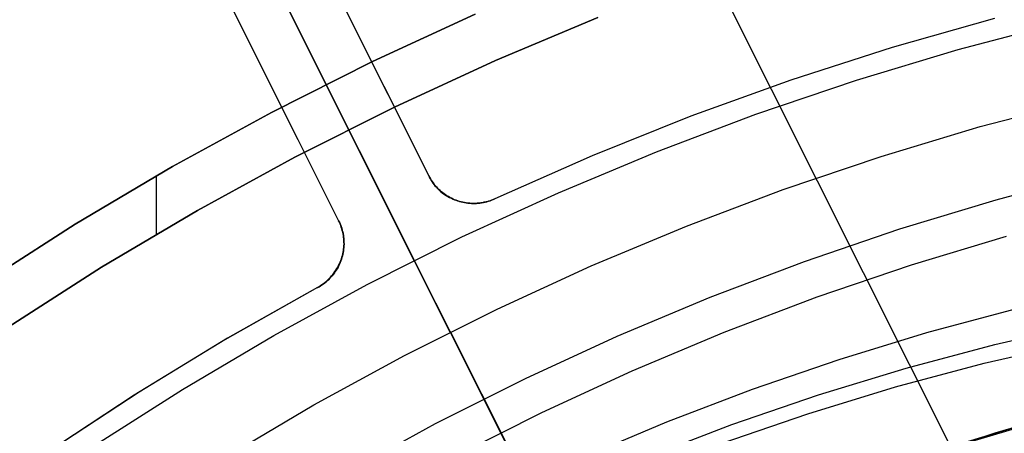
# Model space of a CAD drawing. Header units: millimetres. Extents: x 6239 to 7218, y -13987 to -13139.
# Tile 182 of 256: x 6693 to 6713, y -13406 to -13398. Entities that reach past the tile are written whole.
import ezdxf

# ---------------------------------------------------------------- set-up
doc = ezdxf.new("R2010")
doc.units = ezdxf.units.MM
doc.layers.add('color', color=7, linetype='Continuous')
doc.layers.add('luz', color=7, linetype='Continuous')

msp = doc.modelspace()

# ---------------------------------------------------------------- linework, layer by layer
at = {"color": 7, "true_color": 0xffffff}
for p, q in [((6700.277, -13398.798, 259.6), (6702.315, -13397.859, 259.6)), ((6702.315, -13397.859, 231.716), (6700.277, -13398.798, 231.716)), ((6700.277, -13398.798, 259.6), (6702.315, -13397.859, 259.6)), ((6702.315, -13397.859, 231.716), (6700.277, -13398.798, 231.716)), ((6702.315, -13397.859, 245.658), (6700.277, -13398.798, 245.658)), ((6702.717, -13398.775, 259.6), (6704.755, -13397.92, 259.6)), ((6702.717, -13398.775, 259.6), (6704.755, -13397.92, 259.6)), ((6704.755, -13397.92, 231.716), (6702.717, -13398.775, 231.716)), ((6704.755, -13397.92, 245.658), (6702.717, -13398.775, 245.658)), ((6704.755, -13397.92, 231.716), (6702.717, -13398.775, 231.716)), ((6698.272, -13399.806, 259.6), (6700.277, -13398.798, 259.6)), ((6700.277, -13398.798, 231.716), (6698.272, -13399.806, 231.716)), ((6698.272, -13399.806, 259.6), (6700.277, -13398.798, 259.6)), ((6700.277, -13398.798, 231.716), (6698.272, -13399.806, 231.716)), ((6700.277, -13398.798, 245.658), (6698.272, -13399.806, 245.658)), ((6700.711, -13399.699, 259.6), (6702.717, -13398.775, 259.6)), ((6700.711, -13399.699, 259.6), (6702.717, -13398.775, 259.6)), ((6702.717, -13398.775, 231.716), (6700.711, -13399.699, 231.716)), ((6702.717, -13398.775, 245.658), (6700.711, -13399.699, 245.658)), ((6702.717, -13398.775, 231.716), (6700.711, -13399.699, 231.716)), ((6698.737, -13400.692, 259.6), (6700.711, -13399.699, 259.6)), ((6698.737, -13400.692, 259.6), (6700.711, -13399.699, 259.6)), ((6700.711, -13399.699, 231.716), (6698.737, -13400.692, 231.716)), ((6700.711, -13399.699, 245.658), (6698.737, -13400.692, 245.658)), ((6700.711, -13399.699, 231.716), (6698.737, -13400.692, 231.716)), ((6696.304, -13400.883, 259.6), (6698.272, -13399.806, 259.6)), ((6698.272, -13399.806, 231.716), (6696.304, -13400.883, 231.716)), ((6696.304, -13400.883, 259.6), (6698.272, -13399.806, 259.6)), ((6698.272, -13399.806, 231.716), (6696.304, -13400.883, 231.716)), ((6698.272, -13399.806, 245.658), (6696.304, -13400.883, 245.658)), ((6696.799, -13401.752, 259.6), (6698.737, -13400.692, 259.6)), ((6696.799, -13401.752, 259.6), (6698.737, -13400.692, 259.6)), ((6698.737, -13400.692, 231.716), (6696.799, -13401.752, 231.716)), ((6698.737, -13400.692, 245.658), (6696.799, -13401.752, 245.658)), ((6698.737, -13400.692, 231.716), (6696.799, -13401.752, 231.716)), ((6694.373, -13402.027, 259.6), (6696.304, -13400.883, 259.6)), ((6696.304, -13400.883, 231.716), (6694.373, -13402.027, 231.716)), ((6694.373, -13402.027, 259.6), (6696.304, -13400.883, 259.6)), ((6696.304, -13400.883, 231.716), (6694.373, -13402.027, 231.716)), ((6696.304, -13400.883, 245.658), (6694.373, -13402.027, 245.658)), ((6695.979, -13401.069, 259.6), (6695.979, -13402.227, 259.6)), ((6714.596, -13401.033, 211.366), (6712.66, -13401.546, 211.366)), ((6712.66, -13401.546, 211.366), (6710.743, -13402.125, 211.366)), ((6694.898, -13402.879, 259.6), (6696.799, -13401.752, 259.6)), ((6694.898, -13402.879, 259.6), (6696.799, -13401.752, 259.6)), ((6696.799, -13401.752, 231.716), (6694.898, -13402.879, 231.716)), ((6696.799, -13401.752, 245.658), (6694.898, -13402.879, 245.658)), ((6696.799, -13401.752, 231.716), (6694.898, -13402.879, 231.716)), ((6692.484, -13403.237, 259.6), (6694.373, -13402.027, 259.6)), ((6694.373, -13402.027, 231.716), (6692.484, -13403.237, 231.716)), ((6692.484, -13403.237, 259.6), (6694.373, -13402.027, 259.6)), ((6694.373, -13402.027, 231.716), (6692.484, -13403.237, 231.716)), ((6694.373, -13402.027, 245.658), (6692.484, -13403.237, 245.658)), ((6710.743, -13402.125, 211.366), (6708.847, -13402.77, 211.366)), ((6712.865, -13402.269, 212.03), (6710.972, -13402.841, 212.03)), ((6708.847, -13402.77, 211.366), (6706.974, -13403.481, 211.366)), ((6693.038, -13404.07, 259.6), (6694.898, -13402.879, 259.6)), ((6693.038, -13404.07, 259.6), (6694.898, -13402.879, 259.6)), ((6694.898, -13402.879, 231.716), (6693.038, -13404.07, 231.716)), ((6694.898, -13402.879, 245.658), (6693.038, -13404.07, 245.658)), ((6694.898, -13402.879, 231.716), (6693.038, -13404.07, 231.716)), ((6710.972, -13402.841, 212.03), (6709.101, -13403.477, 212.03)), ((6706.974, -13403.481, 211.366), (6705.127, -13404.255, 211.366)), ((6709.101, -13403.477, 212.03), (6707.253, -13404.178, 212.03)), ((6713.044, -13403.715, 72.138), (6711.282, -13404.186, 71.84)), ((6713.044, -13403.715, 72.138), (6711.282, -13404.186, 71.84)), ((6712.64, -13404.415, 75.639), (6714.418, -13404.004, 75.926)), ((6707.253, -13404.178, 212.03), (6705.43, -13404.943, 212.03)), ((6711.282, -13404.186, 71.84), (6709.539, -13404.716, 71.533)), ((6711.282, -13404.186, 71.84), (6709.539, -13404.716, 71.533)), ((6705.127, -13404.255, 211.366), (6703.308, -13405.093, 211.366)), ((6712.425, -13404.786, 77.497), (6714.204, -13404.376, 77.784)), ((6712.425, -13404.786, 77.497), (6714.204, -13404.376, 77.784)), ((6710.878, -13404.886, 75.341), (6712.64, -13404.415, 75.639)), ((6709.539, -13404.716, 71.533), (6707.817, -13405.306, 71.216)), ((6709.539, -13404.716, 71.533), (6707.817, -13405.306, 71.216)), ((6710.664, -13405.257, 77.199), (6712.425, -13404.786, 77.497)), ((6710.664, -13405.257, 77.199), (6712.425, -13404.786, 77.497)), ((6705.43, -13404.943, 212.03), (6703.634, -13405.769, 212.03)), ((6709.135, -13405.416, 75.034), (6710.878, -13404.886, 75.341)), ((6703.308, -13405.093, 211.366), (6701.519, -13405.993, 211.366)), ((6707.817, -13405.306, 71.216), (6706.118, -13405.955, 70.89)), ((6707.817, -13405.306, 71.216), (6706.118, -13405.955, 70.89)), ((6708.921, -13405.788, 76.892), (6710.664, -13405.257, 77.199)), ((6708.921, -13405.788, 76.892), (6710.664, -13405.257, 77.199)), ((6707.413, -13406.006, 74.717), (6709.135, -13405.416, 75.034)), ((6703.634, -13405.769, 212.03), (6701.868, -13406.658, 212.03)), ((6714.352, -13405.675, 67.1), (6712.636, -13406.175, 67.1)), ((6714.352, -13405.675, 67.1), (6712.636, -13406.175, 67.1)), ((6706.118, -13405.955, 70.89), (6704.444, -13406.661, 70.556)), ((6706.118, -13405.955, 70.89), (6704.444, -13406.661, 70.556)), ((6707.199, -13406.378, 76.575), (6708.921, -13405.788, 76.892)), ((6707.199, -13406.378, 76.575), (6708.921, -13405.788, 76.892)), ((6713.799, -13405.829, 65.596), (6712.021, -13406.369, 65.596)), ((6713.572, -13405.926, 64.091), (6712.177, -13406.342, 64.091)), ((6713.572, -13405.926, 64.091), (6712.177, -13406.342, 64.091)), ((6701.519, -13405.993, 211.366), (6699.762, -13406.954, 211.366)), ((6705.714, -13406.655, 74.391), (6707.413, -13406.006, 74.717)), ((6712.636, -13406.175, 67.1), (6710.938, -13406.731, 67.1)), ((6712.636, -13406.175, 67.1), (6710.938, -13406.731, 67.1))]:
    msp.add_line(p, q, dxfattribs=at)
at = {"layer": 'color', "color": 254, "true_color": 0xcad1ee}
for p, q in [((6701.107, -13402.744, 26.2), (6662.168, -13325.047, -10.843)), ((6695.772, -13392.098, 30.3), (6712.798, -13426.07, 30.3)), ((6701.393, -13401.062, 27.784), (6697.135, -13392.565, 23.734)), ((6701.393, -13401.062, 30.3), (6697.135, -13392.565, 30.3)), ((6701.393, -13401.062, 27.784), (6697.135, -13392.565, 23.734)), ((6700.586, -13399.452, 27.017), (6697.135, -13392.565, 27.017)), ((6701.393, -13401.062, 30.3), (6697.135, -13392.565, 30.3)), ((6695.346, -13393.461, 23.733), (6699.605, -13401.957, 27.784)), ((6695.346, -13393.461, 30.3), (6699.605, -13401.957, 30.3)), ((6695.346, -13393.461, 23.733), (6699.605, -13401.957, 27.784)), ((6698.798, -13400.348, 27.017), (6695.346, -13393.461, 27.017)), ((6695.346, -13393.461, 30.3), (6699.605, -13401.957, 30.3)), ((6712.628, -13397.939, 28.2), (6710.597, -13398.518, 28.2)), ((6712.628, -13397.939, 30.3), (6710.597, -13398.518, 30.3)), ((6712.628, -13397.939, 28.2), (6710.597, -13398.518, 28.2)), ((6712.628, -13397.939, 29.25), (6710.597, -13398.518, 29.25)), ((6712.628, -13397.939, 30.3), (6710.597, -13398.518, 30.3)), ((6711.907, -13398.56, 26.2), (6713.947, -13398.023, 26.2)), ((6711.907, -13398.56, 26.2), (6713.947, -13398.023, 26.2)), ((6710.597, -13398.518, 28.2), (6708.587, -13399.167, 28.2)), ((6710.597, -13398.518, 30.3), (6708.587, -13399.167, 30.3)), ((6710.597, -13398.518, 28.2), (6708.587, -13399.167, 28.2)), ((6710.597, -13398.518, 29.25), (6708.587, -13399.167, 29.25)), ((6710.597, -13398.518, 30.3), (6708.587, -13399.167, 30.3)), ((6709.888, -13399.167, 26.2), (6711.907, -13398.56, 26.2)), ((6709.888, -13399.167, 26.2), (6711.907, -13398.56, 26.2)), ((6708.587, -13399.167, 28.2), (6706.6, -13399.884, 28.2)), ((6708.587, -13399.167, 30.3), (6706.6, -13399.884, 30.3)), ((6708.587, -13399.167, 28.2), (6706.6, -13399.884, 28.2)), ((6708.587, -13399.167, 29.25), (6706.6, -13399.884, 29.25)), ((6708.587, -13399.167, 30.3), (6706.6, -13399.884, 30.3)), ((6707.89, -13399.843, 26.2), (6709.888, -13399.167, 26.2)), ((6707.89, -13399.843, 26.2), (6709.888, -13399.167, 26.2)), ((6712.347, -13400.088, 28.2), (6714.334, -13399.565, 28.2)), ((6712.347, -13400.088, 28.2), (6714.334, -13399.565, 28.2)), ((6712.347, -13400.088, 26.2), (6714.334, -13399.565, 26.2)), ((6712.347, -13400.088, 27.2), (6714.334, -13399.565, 27.2)), ((6712.347, -13400.088, 26.2), (6714.334, -13399.565, 26.2)), ((6706.6, -13399.884, 28.2), (6704.639, -13400.67, 28.2)), ((6706.6, -13399.884, 30.3), (6704.639, -13400.67, 30.3)), ((6706.6, -13399.884, 28.2), (6704.639, -13400.67, 28.2)), ((6706.6, -13399.884, 29.25), (6704.639, -13400.67, 29.25)), ((6706.6, -13399.884, 30.3), (6704.639, -13400.67, 30.3)), ((6705.917, -13400.588, 26.2), (6707.89, -13399.843, 26.2)), ((6705.917, -13400.588, 26.2), (6707.89, -13399.843, 26.2)), ((6710.38, -13400.679, 28.2), (6712.347, -13400.088, 28.2)), ((6710.38, -13400.679, 28.2), (6712.347, -13400.088, 28.2)), ((6710.38, -13400.679, 26.2), (6712.347, -13400.088, 26.2)), ((6710.38, -13400.679, 27.2), (6712.347, -13400.088, 27.2)), ((6710.38, -13400.679, 26.2), (6712.347, -13400.088, 26.2)), ((6704.639, -13400.67, 28.2), (6702.706, -13401.522, 28.2)), ((6704.639, -13400.67, 30.3), (6702.706, -13401.522, 30.3)), ((6704.639, -13400.67, 28.2), (6702.706, -13401.522, 28.2)), ((6704.639, -13400.67, 29.25), (6702.706, -13401.522, 29.25)), ((6704.639, -13400.67, 30.3), (6702.706, -13401.522, 30.3)), ((6703.971, -13401.401, 26.2), (6705.917, -13400.588, 26.2)), ((6703.971, -13401.401, 26.2), (6705.917, -13400.588, 26.2)), ((6708.435, -13401.338, 28.2), (6710.38, -13400.679, 28.2)), ((6708.435, -13401.338, 28.2), (6710.38, -13400.679, 28.2)), ((6708.435, -13401.338, 26.2), (6710.38, -13400.679, 26.2)), ((6708.435, -13401.338, 27.2), (6710.38, -13400.679, 27.2)), ((6708.435, -13401.338, 26.2), (6710.38, -13400.679, 26.2)), ((6701.409, -13401.092, 30.3), (6701.393, -13401.062, 30.3)), ((6701.393, -13401.062, 30.3), (6701.393, -13401.062, 27.784)), ((6701.393, -13401.062, 27.784), (6701.407, -13401.092, 27.798)), ((6701.393, -13401.062, 29.042), (6701.409, -13401.092, 29.042)), ((6701.393, -13401.062, 27.784), (6701.407, -13401.092, 27.798)), ((6701.393, -13401.062, 30.3), (6701.393, -13401.062, 27.784)), ((6701.409, -13401.092, 30.3), (6701.393, -13401.062, 30.3)), ((6701.407, -13401.092, 27.798), (6701.423, -13401.122, 27.813)), ((6701.407, -13401.092, 27.798), (6701.423, -13401.122, 27.813)), ((6701.426, -13401.122, 30.3), (6701.409, -13401.092, 30.3)), ((6701.409, -13401.092, 29.042), (6701.426, -13401.122, 29.042)), ((6701.426, -13401.122, 30.3), (6701.409, -13401.092, 30.3)), ((6701.423, -13401.122, 27.813), (6701.439, -13401.151, 27.827)), ((6701.423, -13401.122, 27.813), (6701.439, -13401.151, 27.827)), ((6701.443, -13401.151, 30.3), (6701.426, -13401.122, 30.3)), ((6701.426, -13401.122, 29.042), (6701.443, -13401.151, 29.042)), ((6701.443, -13401.151, 30.3), (6701.426, -13401.122, 30.3)), ((6701.439, -13401.151, 27.827), (6701.457, -13401.18, 27.841)), ((6701.439, -13401.151, 27.827), (6701.457, -13401.18, 27.841)), ((6701.462, -13401.18, 30.3), (6701.443, -13401.151, 30.3)), ((6701.443, -13401.151, 29.042), (6701.462, -13401.18, 29.042)), ((6701.462, -13401.18, 30.3), (6701.443, -13401.151, 30.3)), ((6701.457, -13401.18, 27.841), (6701.476, -13401.208, 27.856)), ((6701.457, -13401.18, 27.841), (6701.476, -13401.208, 27.856)), ((6701.482, -13401.207, 30.3), (6701.462, -13401.18, 30.3)), ((6701.462, -13401.18, 29.042), (6701.482, -13401.207, 29.042)), ((6701.482, -13401.207, 30.3), (6701.462, -13401.18, 30.3)), ((6701.476, -13401.208, 27.856), (6701.496, -13401.235, 27.87)), ((6701.476, -13401.208, 27.856), (6701.496, -13401.235, 27.87)), ((6701.503, -13401.235, 30.3), (6701.482, -13401.207, 30.3)), ((6701.482, -13401.207, 29.042), (6701.503, -13401.235, 29.042)), ((6701.503, -13401.235, 30.3), (6701.482, -13401.207, 30.3)), ((6701.496, -13401.235, 27.87), (6701.517, -13401.261, 27.884)), ((6701.496, -13401.235, 27.87), (6701.517, -13401.261, 27.884)), ((6701.525, -13401.261, 30.3), (6701.503, -13401.235, 30.3)), ((6701.503, -13401.235, 29.042), (6701.525, -13401.261, 29.042)), ((6701.525, -13401.261, 30.3), (6701.503, -13401.235, 30.3)), ((6701.517, -13401.261, 27.884), (6701.539, -13401.287, 27.898)), ((6701.517, -13401.261, 27.884), (6701.539, -13401.287, 27.898)), ((6701.547, -13401.287, 30.3), (6701.525, -13401.261, 30.3)), ((6701.525, -13401.261, 29.042), (6701.547, -13401.287, 29.042)), ((6701.547, -13401.287, 30.3), (6701.525, -13401.261, 30.3)), ((6701.539, -13401.287, 27.898), (6701.561, -13401.312, 27.911)), ((6701.539, -13401.287, 27.898), (6701.561, -13401.312, 27.911)), ((6701.571, -13401.312, 30.3), (6701.547, -13401.287, 30.3)), ((6701.547, -13401.287, 29.042), (6701.571, -13401.312, 29.042)), ((6701.571, -13401.312, 30.3), (6701.547, -13401.287, 30.3)), ((6701.561, -13401.312, 27.911), (6701.585, -13401.336, 27.925)), ((6701.561, -13401.312, 27.911), (6701.585, -13401.336, 27.925)), ((6701.595, -13401.336, 30.3), (6701.571, -13401.312, 30.3)), ((6701.571, -13401.312, 29.042), (6701.595, -13401.336, 29.042)), ((6701.595, -13401.336, 30.3), (6701.571, -13401.312, 30.3)), ((6701.585, -13401.336, 27.925), (6701.61, -13401.359, 27.938)), ((6701.585, -13401.336, 27.925), (6701.61, -13401.359, 27.938)), ((6701.62, -13401.359, 30.3), (6701.595, -13401.336, 30.3)), ((6701.595, -13401.336, 29.042), (6701.62, -13401.359, 29.042)), ((6701.62, -13401.359, 30.3), (6701.595, -13401.336, 30.3)), ((6701.61, -13401.359, 27.938), (6701.636, -13401.381, 27.952)), ((6701.61, -13401.359, 27.938), (6701.636, -13401.381, 27.952)), ((6701.646, -13401.381, 30.3), (6701.62, -13401.359, 30.3)), ((6701.62, -13401.359, 29.042), (6701.646, -13401.381, 29.042)), ((6701.646, -13401.381, 30.3), (6701.62, -13401.359, 30.3)), ((6701.636, -13401.381, 27.952), (6701.662, -13401.402, 27.965)), ((6701.636, -13401.381, 27.952), (6701.662, -13401.402, 27.965)), ((6701.672, -13401.403, 30.3), (6701.646, -13401.381, 30.3)), ((6701.646, -13401.381, 29.042), (6701.672, -13401.403, 29.042)), ((6701.672, -13401.403, 30.3), (6701.646, -13401.381, 30.3)), ((6701.662, -13401.402, 27.965), (6701.69, -13401.423, 27.978)), ((6701.662, -13401.402, 27.965), (6701.69, -13401.423, 27.978)), ((6701.7, -13401.423, 30.3), (6701.672, -13401.403, 30.3)), ((6701.672, -13401.403, 29.042), (6701.7, -13401.423, 29.042)), ((6701.7, -13401.423, 30.3), (6701.672, -13401.403, 30.3)), ((6701.69, -13401.423, 27.978), (6701.718, -13401.442, 27.99)), ((6701.69, -13401.423, 27.978), (6701.718, -13401.442, 27.99)), ((6701.728, -13401.443, 30.3), (6701.7, -13401.423, 30.3)), ((6701.7, -13401.423, 29.042), (6701.728, -13401.443, 29.042)), ((6701.728, -13401.443, 30.3), (6701.7, -13401.423, 30.3)), ((6701.718, -13401.442, 27.99), (6701.747, -13401.461, 28.003)), ((6701.718, -13401.442, 27.99), (6701.747, -13401.461, 28.003)), ((6701.756, -13401.462, 30.3), (6701.728, -13401.443, 30.3)), ((6701.728, -13401.443, 29.042), (6701.756, -13401.462, 29.042)), ((6701.756, -13401.462, 30.3), (6701.728, -13401.443, 30.3)), ((6701.747, -13401.461, 28.003), (6701.776, -13401.478, 28.015)), ((6701.747, -13401.461, 28.003), (6701.776, -13401.478, 28.015)), ((6701.786, -13401.479, 30.3), (6701.756, -13401.462, 30.3)), ((6701.756, -13401.462, 29.042), (6701.786, -13401.479, 29.042)), ((6701.786, -13401.479, 30.3), (6701.756, -13401.462, 30.3)), ((6702.054, -13402.28, 26.2), (6703.971, -13401.401, 26.2)), ((6702.054, -13402.28, 26.2), (6703.971, -13401.401, 26.2)), ((6706.513, -13402.063, 28.2), (6708.435, -13401.338, 28.2)), ((6706.513, -13402.063, 28.2), (6708.435, -13401.338, 28.2)), ((6706.513, -13402.063, 26.2), (6708.435, -13401.338, 26.2)), ((6706.513, -13402.063, 27.2), (6708.435, -13401.338, 27.2)), ((6706.513, -13402.063, 26.2), (6708.435, -13401.338, 26.2)), ((6701.776, -13401.478, 28.015), (6701.807, -13401.495, 28.027)), ((6701.776, -13401.478, 28.015), (6701.807, -13401.495, 28.027)), ((6701.816, -13401.496, 30.3), (6701.786, -13401.479, 30.3)), ((6701.786, -13401.479, 29.042), (6701.816, -13401.496, 29.042)), ((6701.816, -13401.496, 30.3), (6701.786, -13401.479, 30.3)), ((6701.807, -13401.495, 28.027), (6701.838, -13401.51, 28.038)), ((6701.807, -13401.495, 28.027), (6701.838, -13401.51, 28.038)), ((6701.846, -13401.511, 30.3), (6701.816, -13401.496, 30.3)), ((6701.816, -13401.496, 29.042), (6701.846, -13401.511, 29.042)), ((6701.846, -13401.511, 30.3), (6701.816, -13401.496, 30.3)), ((6701.838, -13401.51, 28.038), (6701.869, -13401.524, 28.05)), ((6701.838, -13401.51, 28.038), (6701.869, -13401.524, 28.05)), ((6701.877, -13401.526, 30.3), (6701.846, -13401.511, 30.3)), ((6701.846, -13401.511, 29.042), (6701.877, -13401.526, 29.042)), ((6701.877, -13401.526, 30.3), (6701.846, -13401.511, 30.3)), ((6701.869, -13401.524, 28.05), (6701.901, -13401.538, 28.061)), ((6701.869, -13401.524, 28.05), (6701.901, -13401.538, 28.061)), ((6701.908, -13401.539, 30.3), (6701.877, -13401.526, 30.3)), ((6701.877, -13401.526, 29.042), (6701.908, -13401.539, 29.042)), ((6701.908, -13401.539, 30.3), (6701.877, -13401.526, 30.3)), ((6701.901, -13401.538, 28.061), (6701.934, -13401.55, 28.071)), ((6701.901, -13401.538, 28.061), (6701.934, -13401.55, 28.071)), ((6701.94, -13401.552, 30.3), (6701.908, -13401.539, 30.3)), ((6701.908, -13401.539, 29.042), (6701.94, -13401.552, 29.042)), ((6701.94, -13401.552, 30.3), (6701.908, -13401.539, 30.3)), ((6701.934, -13401.55, 28.071), (6701.967, -13401.561, 28.081)), ((6701.934, -13401.55, 28.071), (6701.967, -13401.561, 28.081)), ((6701.973, -13401.563, 30.3), (6701.94, -13401.552, 30.3)), ((6701.94, -13401.552, 29.042), (6701.973, -13401.563, 29.042)), ((6701.973, -13401.563, 30.3), (6701.94, -13401.552, 30.3)), ((6701.967, -13401.561, 28.081), (6702.001, -13401.57, 28.091)), ((6701.967, -13401.561, 28.081), (6702.001, -13401.57, 28.091)), ((6702.005, -13401.573, 30.3), (6701.973, -13401.563, 30.3)), ((6701.973, -13401.563, 29.042), (6702.005, -13401.573, 29.042)), ((6702.005, -13401.573, 30.3), (6701.973, -13401.563, 30.3)), ((6702.001, -13401.57, 28.091), (6702.035, -13401.579, 28.101)), ((6702.001, -13401.57, 28.091), (6702.035, -13401.579, 28.101)), ((6702.038, -13401.582, 30.3), (6702.005, -13401.573, 30.3)), ((6702.005, -13401.573, 29.042), (6702.038, -13401.582, 29.042)), ((6702.038, -13401.582, 30.3), (6702.005, -13401.573, 30.3)), ((6702.035, -13401.579, 28.101), (6702.07, -13401.587, 28.11)), ((6702.035, -13401.579, 28.101), (6702.07, -13401.587, 28.11)), ((6702.071, -13401.59, 30.3), (6702.038, -13401.582, 30.3)), ((6702.038, -13401.582, 29.042), (6702.071, -13401.59, 29.042)), ((6702.071, -13401.59, 30.3), (6702.038, -13401.582, 30.3)), ((6702.07, -13401.587, 28.11), (6702.104, -13401.593, 28.119)), ((6702.07, -13401.587, 28.11), (6702.104, -13401.593, 28.119)), ((6702.105, -13401.597, 30.3), (6702.071, -13401.59, 30.3)), ((6702.071, -13401.59, 29.042), (6702.105, -13401.597, 29.042)), ((6702.105, -13401.597, 30.3), (6702.071, -13401.59, 30.3)), ((6702.104, -13401.593, 28.119), (6702.14, -13401.598, 28.127)), ((6702.104, -13401.593, 28.119), (6702.14, -13401.598, 28.127)), ((6702.139, -13401.603, 30.3), (6702.105, -13401.597, 30.3)), ((6702.105, -13401.597, 29.042), (6702.139, -13401.603, 29.042)), ((6702.139, -13401.603, 30.3), (6702.105, -13401.597, 30.3)), ((6702.173, -13401.607, 30.3), (6702.139, -13401.603, 30.3)), ((6702.139, -13401.603, 29.042), (6702.173, -13401.607, 29.042)), ((6702.173, -13401.607, 30.3), (6702.139, -13401.603, 30.3)), ((6702.14, -13401.598, 28.127), (6702.175, -13401.602, 28.135)), ((6702.14, -13401.598, 28.127), (6702.175, -13401.602, 28.135)), ((6702.207, -13401.611, 30.3), (6702.173, -13401.607, 30.3)), ((6702.173, -13401.607, 29.042), (6702.207, -13401.611, 29.042)), ((6702.207, -13401.611, 30.3), (6702.173, -13401.607, 30.3)), ((6702.175, -13401.602, 28.135), (6702.211, -13401.605, 28.143)), ((6702.175, -13401.602, 28.135), (6702.211, -13401.605, 28.143)), ((6702.241, -13401.613, 30.3), (6702.207, -13401.611, 30.3)), ((6702.207, -13401.611, 29.042), (6702.241, -13401.613, 29.042)), ((6702.241, -13401.613, 30.3), (6702.207, -13401.611, 30.3)), ((6702.211, -13401.605, 28.143), (6702.246, -13401.607, 28.15)), ((6702.211, -13401.605, 28.143), (6702.246, -13401.607, 28.15)), ((6702.275, -13401.614, 30.3), (6702.241, -13401.613, 30.3)), ((6702.241, -13401.613, 29.042), (6702.275, -13401.614, 29.042)), ((6702.275, -13401.614, 30.3), (6702.241, -13401.613, 30.3)), ((6702.246, -13401.607, 28.15), (6702.282, -13401.607, 28.157)), ((6702.246, -13401.607, 28.15), (6702.282, -13401.607, 28.157)), ((6702.309, -13401.614, 30.3), (6702.275, -13401.614, 30.3)), ((6702.275, -13401.614, 29.042), (6702.309, -13401.614, 29.042)), ((6702.309, -13401.614, 30.3), (6702.275, -13401.614, 30.3)), ((6702.282, -13401.607, 28.157), (6702.318, -13401.607, 28.163)), ((6702.282, -13401.607, 28.157), (6702.318, -13401.607, 28.163)), ((6702.343, -13401.612, 30.3), (6702.309, -13401.614, 30.3)), ((6702.309, -13401.614, 29.042), (6702.343, -13401.612, 29.042)), ((6702.343, -13401.612, 30.3), (6702.309, -13401.614, 30.3)), ((6702.318, -13401.607, 28.163), (6702.354, -13401.605, 28.169)), ((6702.318, -13401.607, 28.163), (6702.354, -13401.605, 28.169)), ((6702.377, -13401.61, 30.3), (6702.343, -13401.612, 30.3)), ((6702.343, -13401.612, 29.042), (6702.377, -13401.61, 29.042)), ((6702.377, -13401.61, 30.3), (6702.343, -13401.612, 30.3)), ((6702.354, -13401.605, 28.169), (6702.39, -13401.602, 28.174)), ((6702.354, -13401.605, 28.169), (6702.39, -13401.602, 28.174)), ((6702.411, -13401.606, 30.3), (6702.377, -13401.61, 30.3)), ((6702.377, -13401.61, 29.042), (6702.411, -13401.606, 29.042)), ((6702.411, -13401.606, 30.3), (6702.377, -13401.61, 30.3)), ((6702.39, -13401.602, 28.174), (6702.426, -13401.598, 28.179)), ((6702.39, -13401.602, 28.174), (6702.426, -13401.598, 28.179)), ((6702.445, -13401.601, 30.3), (6702.411, -13401.606, 30.3)), ((6702.411, -13401.606, 29.042), (6702.445, -13401.601, 29.042)), ((6702.445, -13401.601, 30.3), (6702.411, -13401.606, 30.3)), ((6702.426, -13401.598, 28.179), (6702.462, -13401.592, 28.183)), ((6702.426, -13401.598, 28.179), (6702.462, -13401.592, 28.183)), ((6702.479, -13401.595, 30.3), (6702.445, -13401.601, 30.3)), ((6702.445, -13401.601, 29.042), (6702.479, -13401.595, 29.042)), ((6702.479, -13401.595, 30.3), (6702.445, -13401.601, 30.3)), ((6702.462, -13401.592, 28.183), (6702.497, -13401.585, 28.187)), ((6702.462, -13401.592, 28.183), (6702.497, -13401.585, 28.187)), ((6702.512, -13401.588, 30.3), (6702.479, -13401.595, 30.3)), ((6702.479, -13401.595, 29.042), (6702.512, -13401.588, 29.042)), ((6702.512, -13401.588, 30.3), (6702.479, -13401.595, 30.3)), ((6702.497, -13401.585, 28.187), (6702.533, -13401.578, 28.19)), ((6702.497, -13401.585, 28.187), (6702.533, -13401.578, 28.19)), ((6702.545, -13401.58, 30.3), (6702.512, -13401.588, 30.3)), ((6702.512, -13401.588, 29.042), (6702.545, -13401.58, 29.042)), ((6702.545, -13401.58, 30.3), (6702.512, -13401.588, 30.3)), ((6702.533, -13401.578, 28.19), (6702.568, -13401.569, 28.193)), ((6702.533, -13401.578, 28.19), (6702.568, -13401.569, 28.193)), ((6702.578, -13401.57, 30.3), (6702.545, -13401.58, 30.3)), ((6702.545, -13401.58, 29.042), (6702.578, -13401.57, 29.042)), ((6702.578, -13401.57, 30.3), (6702.545, -13401.58, 30.3)), ((6702.568, -13401.569, 28.193), (6702.603, -13401.559, 28.196)), ((6702.568, -13401.569, 28.193), (6702.603, -13401.559, 28.196)), ((6702.611, -13401.56, 30.3), (6702.578, -13401.57, 30.3)), ((6702.578, -13401.57, 29.042), (6702.611, -13401.56, 29.042)), ((6702.611, -13401.56, 30.3), (6702.578, -13401.57, 30.3)), ((6702.603, -13401.559, 28.196), (6702.638, -13401.548, 28.198)), ((6702.603, -13401.559, 28.196), (6702.638, -13401.548, 28.198)), ((6702.643, -13401.548, 30.3), (6702.611, -13401.56, 30.3)), ((6702.611, -13401.56, 29.042), (6702.643, -13401.548, 29.042)), ((6702.643, -13401.548, 30.3), (6702.611, -13401.56, 30.3)), ((6702.638, -13401.548, 28.198), (6702.672, -13401.535, 28.199)), ((6702.638, -13401.548, 28.198), (6702.672, -13401.535, 28.199)), ((6702.675, -13401.536, 30.3), (6702.643, -13401.548, 30.3)), ((6702.643, -13401.548, 29.042), (6702.675, -13401.536, 29.042)), ((6702.675, -13401.536, 30.3), (6702.643, -13401.548, 30.3)), ((6702.672, -13401.535, 28.199), (6702.706, -13401.522, 28.2)), ((6702.672, -13401.535, 28.199), (6702.706, -13401.522, 28.2)), ((6702.706, -13401.522, 30.3), (6702.675, -13401.536, 30.3)), ((6702.675, -13401.536, 29.042), (6702.706, -13401.522, 29.042)), ((6702.706, -13401.522, 30.3), (6702.675, -13401.536, 30.3)), ((6702.706, -13401.522, 28.2), (6702.706, -13401.522, 30.3)), ((6702.706, -13401.522, 28.2), (6702.706, -13401.522, 30.3)), ((6699.605, -13401.957, 30.3), (6699.619, -13401.988, 30.3)), ((6699.605, -13401.957, 27.784), (6699.605, -13401.957, 30.3)), ((6699.62, -13401.987, 27.798), (6699.605, -13401.957, 27.784)), ((6699.619, -13401.988, 29.042), (6699.605, -13401.957, 29.042)), ((6699.62, -13401.987, 27.798), (6699.605, -13401.957, 27.784)), ((6699.605, -13401.957, 27.784), (6699.605, -13401.957, 30.3)), ((6699.605, -13401.957, 30.3), (6699.619, -13401.988, 30.3)), ((6699.619, -13401.988, 30.3), (6699.633, -13402.02, 30.3)), ((6699.633, -13402.02, 29.042), (6699.619, -13401.988, 29.042)), ((6699.619, -13401.988, 30.3), (6699.633, -13402.02, 30.3)), ((6699.635, -13402.017, 27.813), (6699.62, -13401.987, 27.798)), ((6699.635, -13402.017, 27.813), (6699.62, -13401.987, 27.798)), ((6699.633, -13402.02, 30.3), (6699.646, -13402.051, 30.3)), ((6699.646, -13402.051, 29.042), (6699.633, -13402.02, 29.042)), ((6699.633, -13402.02, 30.3), (6699.646, -13402.051, 30.3)), ((6699.648, -13402.048, 27.827), (6699.635, -13402.017, 27.813)), ((6699.648, -13402.048, 27.827), (6699.635, -13402.017, 27.813)), ((6699.646, -13402.051, 30.3), (6699.657, -13402.084, 30.3)), ((6699.657, -13402.084, 29.042), (6699.646, -13402.051, 29.042)), ((6699.646, -13402.051, 30.3), (6699.657, -13402.084, 30.3)), ((6699.661, -13402.079, 27.841), (6699.648, -13402.048, 27.827)), ((6699.661, -13402.079, 27.841), (6699.648, -13402.048, 27.827)), ((6699.657, -13402.084, 30.3), (6699.668, -13402.116, 30.3)), ((6699.668, -13402.116, 29.042), (6699.657, -13402.084, 29.042)), ((6699.657, -13402.084, 30.3), (6699.668, -13402.116, 30.3)), ((6699.672, -13402.111, 27.855), (6699.661, -13402.079, 27.841)), ((6699.672, -13402.111, 27.855), (6699.661, -13402.079, 27.841)), ((6699.668, -13402.116, 30.3), (6699.677, -13402.149, 30.3)), ((6699.677, -13402.149, 29.042), (6699.668, -13402.116, 29.042)), ((6699.668, -13402.116, 30.3), (6699.677, -13402.149, 30.3)), ((6699.681, -13402.143, 27.87), (6699.672, -13402.111, 27.855)), ((6699.681, -13402.143, 27.87), (6699.672, -13402.111, 27.855)), ((6699.677, -13402.149, 30.3), (6699.685, -13402.182, 30.3)), ((6699.685, -13402.182, 29.042), (6699.677, -13402.149, 29.042)), ((6699.677, -13402.149, 30.3), (6699.685, -13402.182, 30.3)), ((6699.69, -13402.176, 27.884), (6699.681, -13402.143, 27.87)), ((6699.69, -13402.176, 27.884), (6699.681, -13402.143, 27.87)), ((6699.685, -13402.182, 30.3), (6699.692, -13402.216, 30.3)), ((6699.692, -13402.216, 29.042), (6699.685, -13402.182, 29.042)), ((6699.685, -13402.182, 30.3), (6699.692, -13402.216, 30.3)), ((6699.698, -13402.209, 27.898), (6699.69, -13402.176, 27.884)), ((6699.698, -13402.209, 27.898), (6699.69, -13402.176, 27.884)), ((6699.692, -13402.216, 30.3), (6699.698, -13402.249, 30.3)), ((6699.698, -13402.249, 29.042), (6699.692, -13402.216, 29.042)), ((6699.692, -13402.216, 30.3), (6699.698, -13402.249, 30.3)), ((6699.704, -13402.242, 27.911), (6699.698, -13402.209, 27.898)), ((6699.704, -13402.242, 27.911), (6699.698, -13402.209, 27.898)), ((6699.698, -13402.249, 30.3), (6699.703, -13402.283, 30.3)), ((6699.703, -13402.283, 29.042), (6699.698, -13402.249, 29.042)), ((6699.698, -13402.249, 30.3), (6699.703, -13402.283, 30.3)), ((6699.709, -13402.275, 27.925), (6699.704, -13402.242, 27.911)), ((6699.709, -13402.275, 27.925), (6699.704, -13402.242, 27.911)), ((6704.618, -13402.855, 28.2), (6706.513, -13402.063, 28.2)), ((6704.618, -13402.855, 28.2), (6706.513, -13402.063, 28.2)), ((6704.618, -13402.855, 26.2), (6706.513, -13402.063, 26.2)), ((6704.618, -13402.855, 27.2), (6706.513, -13402.063, 27.2)), ((6704.618, -13402.855, 26.2), (6706.513, -13402.063, 26.2)), ((6699.703, -13402.283, 30.3), (6699.707, -13402.317, 30.3)), ((6699.707, -13402.317, 29.042), (6699.703, -13402.283, 29.042)), ((6699.703, -13402.283, 30.3), (6699.707, -13402.317, 30.3)), ((6699.707, -13402.317, 30.3), (6699.709, -13402.351, 30.3)), ((6699.709, -13402.351, 29.042), (6699.707, -13402.317, 29.042)), ((6699.707, -13402.317, 30.3), (6699.709, -13402.351, 30.3)), ((6699.713, -13402.309, 27.938), (6699.709, -13402.275, 27.925)), ((6699.713, -13402.309, 27.938), (6699.709, -13402.275, 27.925)), ((6699.709, -13402.351, 30.3), (6699.71, -13402.386, 30.3)), ((6699.71, -13402.386, 29.042), (6699.709, -13402.351, 29.042)), ((6699.709, -13402.351, 30.3), (6699.71, -13402.386, 30.3)), ((6699.711, -13402.42, 30.3), (6699.709, -13402.454, 30.3)), ((6699.709, -13402.454, 29.042), (6699.711, -13402.42, 29.042)), ((6699.711, -13402.42, 30.3), (6699.709, -13402.454, 30.3)), ((6699.71, -13402.386, 30.3), (6699.711, -13402.42, 30.3)), ((6699.711, -13402.42, 29.042), (6699.71, -13402.386, 29.042)), ((6699.71, -13402.386, 30.3), (6699.711, -13402.42, 30.3)), ((6699.712, -13402.48, 28.003), (6699.715, -13402.445, 27.99)), ((6699.712, -13402.48, 28.003), (6699.715, -13402.445, 27.99)), ((6699.715, -13402.343, 27.952), (6699.713, -13402.309, 27.938)), ((6699.715, -13402.343, 27.952), (6699.713, -13402.309, 27.938)), ((6699.716, -13402.377, 27.965), (6699.715, -13402.343, 27.952)), ((6699.716, -13402.377, 27.965), (6699.715, -13402.343, 27.952)), ((6699.715, -13402.445, 27.99), (6699.716, -13402.411, 27.978)), ((6699.715, -13402.445, 27.99), (6699.716, -13402.411, 27.978)), ((6699.716, -13402.411, 27.978), (6699.716, -13402.377, 27.965)), ((6699.716, -13402.411, 27.978), (6699.716, -13402.377, 27.965)), ((6700.169, -13403.225, 26.2), (6702.054, -13402.28, 26.2)), ((6700.169, -13403.225, 26.2), (6702.054, -13402.28, 26.2)), ((6699.687, -13402.623, 30.3), (6699.679, -13402.656, 30.3)), ((6699.679, -13402.656, 29.042), (6699.687, -13402.623, 29.042)), ((6699.687, -13402.623, 30.3), (6699.679, -13402.656, 30.3)), ((6699.681, -13402.65, 28.06), (6699.69, -13402.616, 28.05)), ((6699.681, -13402.65, 28.06), (6699.69, -13402.616, 28.05)), ((6699.694, -13402.59, 30.3), (6699.687, -13402.623, 30.3)), ((6699.687, -13402.623, 29.042), (6699.694, -13402.59, 29.042)), ((6699.694, -13402.59, 30.3), (6699.687, -13402.623, 30.3)), ((6699.69, -13402.616, 28.05), (6699.697, -13402.582, 28.038)), ((6699.69, -13402.616, 28.05), (6699.697, -13402.582, 28.038)), ((6699.699, -13402.556, 30.3), (6699.694, -13402.59, 30.3)), ((6699.694, -13402.59, 29.042), (6699.699, -13402.556, 29.042)), ((6699.699, -13402.556, 30.3), (6699.694, -13402.59, 30.3)), ((6699.697, -13402.582, 28.038), (6699.704, -13402.548, 28.027)), ((6699.697, -13402.582, 28.038), (6699.704, -13402.548, 28.027)), ((6699.704, -13402.522, 30.3), (6699.699, -13402.556, 30.3)), ((6699.699, -13402.556, 29.042), (6699.704, -13402.522, 29.042)), ((6699.704, -13402.522, 30.3), (6699.699, -13402.556, 30.3)), ((6699.707, -13402.488, 30.3), (6699.704, -13402.522, 30.3)), ((6699.704, -13402.522, 29.042), (6699.707, -13402.488, 29.042)), ((6699.707, -13402.488, 30.3), (6699.704, -13402.522, 30.3)), ((6699.704, -13402.548, 28.027), (6699.709, -13402.514, 28.015)), ((6699.704, -13402.548, 28.027), (6699.709, -13402.514, 28.015)), ((6699.709, -13402.454, 30.3), (6699.707, -13402.488, 30.3)), ((6699.707, -13402.488, 29.042), (6699.709, -13402.454, 29.042)), ((6699.709, -13402.454, 30.3), (6699.707, -13402.488, 30.3)), ((6699.709, -13402.514, 28.015), (6699.712, -13402.48, 28.003)), ((6699.709, -13402.514, 28.015), (6699.712, -13402.48, 28.003)), ((6699.604, -13402.846, 28.119), (6699.62, -13402.814, 28.11)), ((6699.604, -13402.846, 28.119), (6699.62, -13402.814, 28.11)), ((6699.622, -13402.817, 30.3), (6699.607, -13402.848, 30.3)), ((6699.607, -13402.848, 29.042), (6699.622, -13402.817, 29.042)), ((6699.622, -13402.817, 30.3), (6699.607, -13402.848, 30.3)), ((6699.62, -13402.814, 28.11), (6699.635, -13402.782, 28.101)), ((6699.62, -13402.814, 28.11), (6699.635, -13402.782, 28.101)), ((6699.635, -13402.786, 30.3), (6699.622, -13402.817, 30.3)), ((6699.622, -13402.817, 29.042), (6699.635, -13402.786, 29.042)), ((6699.635, -13402.786, 30.3), (6699.622, -13402.817, 30.3)), ((6699.635, -13402.782, 28.101), (6699.648, -13402.749, 28.091)), ((6699.635, -13402.782, 28.101), (6699.648, -13402.749, 28.091)), ((6699.648, -13402.754, 30.3), (6699.635, -13402.786, 30.3)), ((6699.635, -13402.786, 29.042), (6699.648, -13402.754, 29.042)), ((6699.648, -13402.754, 30.3), (6699.635, -13402.786, 30.3)), ((6699.648, -13402.749, 28.091), (6699.66, -13402.716, 28.081)), ((6699.648, -13402.749, 28.091), (6699.66, -13402.716, 28.081)), ((6699.659, -13402.722, 30.3), (6699.648, -13402.754, 30.3)), ((6699.648, -13402.754, 29.042), (6699.659, -13402.722, 29.042)), ((6699.659, -13402.722, 30.3), (6699.648, -13402.754, 30.3)), ((6699.669, -13402.689, 30.3), (6699.659, -13402.722, 30.3)), ((6699.659, -13402.722, 29.042), (6699.669, -13402.689, 29.042)), ((6699.669, -13402.689, 30.3), (6699.659, -13402.722, 30.3)), ((6699.66, -13402.716, 28.081), (6699.671, -13402.683, 28.071)), ((6699.66, -13402.716, 28.081), (6699.671, -13402.683, 28.071)), ((6699.679, -13402.656, 30.3), (6699.669, -13402.689, 30.3)), ((6699.669, -13402.689, 29.042), (6699.679, -13402.656, 29.042)), ((6699.679, -13402.656, 30.3), (6699.669, -13402.689, 30.3)), ((6699.671, -13402.683, 28.071), (6699.681, -13402.65, 28.06)), ((6699.671, -13402.683, 28.071), (6699.681, -13402.65, 28.06)), ((6701.82, -13404.167, 26.2), (6701.107, -13402.744, 26.2)), ((6699.464, -13403.053, 28.169), (6699.487, -13403.025, 28.163)), ((6699.464, -13403.053, 28.169), (6699.487, -13403.025, 28.163)), ((6699.498, -13403.022, 30.3), (6699.477, -13403.048, 30.3)), ((6699.477, -13403.048, 29.042), (6699.498, -13403.022, 29.042)), ((6699.498, -13403.022, 30.3), (6699.477, -13403.048, 30.3)), ((6699.487, -13403.025, 28.163), (6699.509, -13402.997, 28.157)), ((6699.487, -13403.025, 28.163), (6699.509, -13402.997, 28.157)), ((6699.519, -13402.994, 30.3), (6699.498, -13403.022, 30.3)), ((6699.498, -13403.022, 29.042), (6699.519, -13402.994, 29.042)), ((6699.519, -13402.994, 30.3), (6699.498, -13403.022, 30.3)), ((6699.509, -13402.997, 28.157), (6699.53, -13402.968, 28.15)), ((6699.509, -13402.997, 28.157), (6699.53, -13402.968, 28.15)), ((6699.538, -13402.967, 30.3), (6699.519, -13402.994, 30.3)), ((6699.519, -13402.994, 29.042), (6699.538, -13402.967, 29.042)), ((6699.538, -13402.967, 30.3), (6699.519, -13402.994, 30.3)), ((6699.53, -13402.968, 28.15), (6699.55, -13402.938, 28.143)), ((6699.53, -13402.968, 28.15), (6699.55, -13402.938, 28.143)), ((6699.557, -13402.938, 30.3), (6699.538, -13402.967, 30.3)), ((6699.538, -13402.967, 29.042), (6699.557, -13402.938, 29.042)), ((6699.557, -13402.938, 30.3), (6699.538, -13402.967, 30.3)), ((6699.55, -13402.938, 28.143), (6699.569, -13402.908, 28.135)), ((6699.55, -13402.938, 28.143), (6699.569, -13402.908, 28.135)), ((6699.575, -13402.909, 30.3), (6699.557, -13402.938, 30.3)), ((6699.557, -13402.938, 29.042), (6699.575, -13402.909, 29.042)), ((6699.575, -13402.909, 30.3), (6699.557, -13402.938, 30.3)), ((6699.569, -13402.908, 28.135), (6699.587, -13402.877, 28.127)), ((6699.569, -13402.908, 28.135), (6699.587, -13402.877, 28.127)), ((6699.592, -13402.879, 30.3), (6699.575, -13402.909, 30.3)), ((6699.575, -13402.909, 29.042), (6699.592, -13402.879, 29.042)), ((6699.592, -13402.879, 30.3), (6699.575, -13402.909, 30.3)), ((6699.587, -13402.877, 28.127), (6699.604, -13402.846, 28.119)), ((6699.587, -13402.877, 28.127), (6699.604, -13402.846, 28.119)), ((6699.607, -13402.848, 30.3), (6699.592, -13402.879, 30.3)), ((6699.592, -13402.879, 29.042), (6699.607, -13402.848, 29.042)), ((6699.607, -13402.848, 30.3), (6699.592, -13402.879, 30.3)), ((6702.751, -13403.711, 28.2), (6704.618, -13402.855, 28.2)), ((6702.751, -13403.711, 28.2), (6704.618, -13402.855, 28.2)), ((6702.751, -13403.711, 26.2), (6704.618, -13402.855, 26.2)), ((6702.751, -13403.711, 27.2), (6704.618, -13402.855, 27.2)), ((6702.751, -13403.711, 26.2), (6704.618, -13402.855, 26.2)), ((6698.317, -13404.234, 26.2), (6700.169, -13403.225, 26.2)), ((6698.317, -13404.234, 26.2), (6700.169, -13403.225, 26.2)), ((6699.248, -13403.246, 28.198), (6699.278, -13403.224, 28.196)), ((6699.248, -13403.246, 28.198), (6699.278, -13403.224, 28.196)), ((6699.302, -13403.212, 30.3), (6699.274, -13403.231, 30.3)), ((6699.274, -13403.231, 29.042), (6699.302, -13403.212, 29.042)), ((6699.302, -13403.212, 30.3), (6699.274, -13403.231, 30.3)), ((6699.278, -13403.224, 28.196), (6699.307, -13403.202, 28.193)), ((6699.278, -13403.224, 28.196), (6699.307, -13403.202, 28.193)), ((6699.33, -13403.191, 30.3), (6699.302, -13403.212, 30.3)), ((6699.302, -13403.212, 29.042), (6699.33, -13403.191, 29.042)), ((6699.33, -13403.191, 30.3), (6699.302, -13403.212, 30.3)), ((6699.307, -13403.202, 28.193), (6699.335, -13403.18, 28.19)), ((6699.307, -13403.202, 28.193), (6699.335, -13403.18, 28.19)), ((6699.356, -13403.169, 30.3), (6699.33, -13403.191, 30.3)), ((6699.33, -13403.191, 29.042), (6699.356, -13403.169, 29.042)), ((6699.356, -13403.169, 30.3), (6699.33, -13403.191, 30.3)), ((6699.335, -13403.18, 28.19), (6699.363, -13403.156, 28.187)), ((6699.335, -13403.18, 28.19), (6699.363, -13403.156, 28.187)), ((6699.382, -13403.147, 30.3), (6699.356, -13403.169, 30.3)), ((6699.356, -13403.169, 29.042), (6699.382, -13403.147, 29.042)), ((6699.382, -13403.147, 30.3), (6699.356, -13403.169, 30.3)), ((6699.363, -13403.156, 28.187), (6699.389, -13403.131, 28.183)), ((6699.363, -13403.156, 28.187), (6699.389, -13403.131, 28.183)), ((6699.407, -13403.123, 30.3), (6699.382, -13403.147, 30.3)), ((6699.382, -13403.147, 29.042), (6699.407, -13403.123, 29.042)), ((6699.407, -13403.123, 30.3), (6699.382, -13403.147, 30.3)), ((6699.389, -13403.131, 28.183), (6699.415, -13403.106, 28.179)), ((6699.389, -13403.131, 28.183), (6699.415, -13403.106, 28.179)), ((6699.431, -13403.099, 30.3), (6699.407, -13403.123, 30.3)), ((6699.407, -13403.123, 29.042), (6699.431, -13403.099, 29.042)), ((6699.431, -13403.099, 30.3), (6699.407, -13403.123, 30.3)), ((6699.415, -13403.106, 28.179), (6699.44, -13403.08, 28.174)), ((6699.415, -13403.106, 28.179), (6699.44, -13403.08, 28.174)), ((6699.454, -13403.074, 30.3), (6699.431, -13403.099, 30.3)), ((6699.431, -13403.099, 29.042), (6699.454, -13403.074, 29.042)), ((6699.454, -13403.074, 30.3), (6699.431, -13403.099, 30.3)), ((6699.44, -13403.08, 28.174), (6699.464, -13403.053, 28.169)), ((6699.44, -13403.08, 28.174), (6699.464, -13403.053, 28.169)), ((6699.477, -13403.048, 30.3), (6699.454, -13403.074, 30.3)), ((6699.454, -13403.074, 29.042), (6699.477, -13403.048, 29.042)), ((6699.477, -13403.048, 30.3), (6699.454, -13403.074, 30.3)), ((6699.187, -13403.285, 28.2), (6697.347, -13404.323, 28.2)), ((6699.187, -13403.285, 28.2), (6697.347, -13404.323, 28.2)), ((6699.187, -13403.285, 29.25), (6697.347, -13404.323, 29.25)), ((6699.187, -13403.285, 30.3), (6697.399, -13404.292, 30.3)), ((6699.187, -13403.285, 30.3), (6697.399, -13404.292, 30.3)), ((6699.187, -13403.285, 28.2), (6699.218, -13403.266, 28.199)), ((6699.187, -13403.285, 28.2), (6699.218, -13403.266, 28.199)), ((6699.217, -13403.268, 30.3), (6699.187, -13403.285, 30.3)), ((6699.187, -13403.285, 29.042), (6699.217, -13403.268, 29.042)), ((6699.217, -13403.268, 30.3), (6699.187, -13403.285, 30.3)), ((6699.187, -13403.285, 30.3), (6699.187, -13403.285, 28.2)), ((6699.187, -13403.285, 30.3), (6699.187, -13403.285, 28.2)), ((6699.246, -13403.25, 30.3), (6699.217, -13403.268, 30.3)), ((6699.217, -13403.268, 29.042), (6699.246, -13403.25, 29.042)), ((6699.246, -13403.25, 30.3), (6699.217, -13403.268, 30.3)), ((6699.218, -13403.266, 28.199), (6699.248, -13403.246, 28.198)), ((6699.218, -13403.266, 28.199), (6699.248, -13403.246, 28.198)), ((6699.274, -13403.231, 30.3), (6699.246, -13403.25, 30.3)), ((6699.246, -13403.25, 29.042), (6699.274, -13403.231, 29.042)), ((6699.274, -13403.231, 30.3), (6699.246, -13403.25, 30.3)), ((6700.914, -13404.631, 28.2), (6702.751, -13403.711, 28.2)), ((6700.914, -13404.631, 28.2), (6702.751, -13403.711, 28.2)), ((6700.914, -13404.631, 26.2), (6702.751, -13403.711, 26.2)), ((6700.914, -13404.631, 27.2), (6702.751, -13403.711, 27.2)), ((6700.914, -13404.631, 26.2), (6702.751, -13403.711, 26.2)), ((6714.007, -13428.464, 28.2), (6701.829, -13404.163, 28.2)), ((6701.829, -13404.163, 28.2), (6701.829, -13404.163, 26.2)), ((6697.347, -13404.323, 28.2), (6695.544, -13405.423, 28.2)), ((6697.347, -13404.323, 28.2), (6695.544, -13405.423, 28.2)), ((6697.347, -13404.323, 29.25), (6695.544, -13405.423, 29.25)), ((6697.399, -13404.292, 30.3), (6695.645, -13405.358, 30.3)), ((6697.399, -13404.292, 30.3), (6695.645, -13405.358, 30.3)), ((6696.501, -13405.307, 26.2), (6698.317, -13404.234, 26.2)), ((6696.501, -13405.307, 26.2), (6698.317, -13404.234, 26.2)), ((6699.111, -13405.614, 28.2), (6700.914, -13404.631, 28.2)), ((6699.111, -13405.614, 28.2), (6700.914, -13404.631, 28.2)), ((6699.111, -13405.614, 26.2), (6700.914, -13404.631, 26.2)), ((6699.111, -13405.614, 27.2), (6700.914, -13404.631, 27.2)), ((6699.111, -13405.614, 26.2), (6700.914, -13404.631, 26.2)), ((6695.645, -13405.358, 30.3), (6693.929, -13406.483, 30.3)), ((6695.645, -13405.358, 30.3), (6693.929, -13406.483, 30.3)), ((6694.724, -13406.442, 26.2), (6696.501, -13405.307, 26.2)), ((6694.724, -13406.442, 26.2), (6696.501, -13405.307, 26.2)), ((6695.544, -13405.423, 28.2), (6693.779, -13406.585, 28.2)), ((6695.544, -13405.423, 28.2), (6693.779, -13406.585, 28.2)), ((6695.544, -13405.423, 29.25), (6693.779, -13406.585, 29.25)), ((6697.342, -13406.659, 28.2), (6699.111, -13405.614, 28.2)), ((6697.342, -13406.659, 28.2), (6699.111, -13405.614, 28.2)), ((6697.342, -13406.659, 26.2), (6699.111, -13405.614, 26.2)), ((6697.342, -13406.659, 27.2), (6699.111, -13405.614, 27.2)), ((6697.342, -13406.659, 26.2), (6699.111, -13405.614, 26.2))]:
    msp.add_line(p, q, dxfattribs=at)
at = {"layer": 'luz', "color": 254, "true_color": 0xcad1ee}
for p, q in [((6667.793, -13318.819, -31.05), (6803.265, -13588.828, -31.05)), ((6667.793, -13318.819, -32.55), (6803.265, -13588.828, -32.55))]:
    msp.add_line(p, q, dxfattribs=at)

doc.saveas('drawing.dxf')
